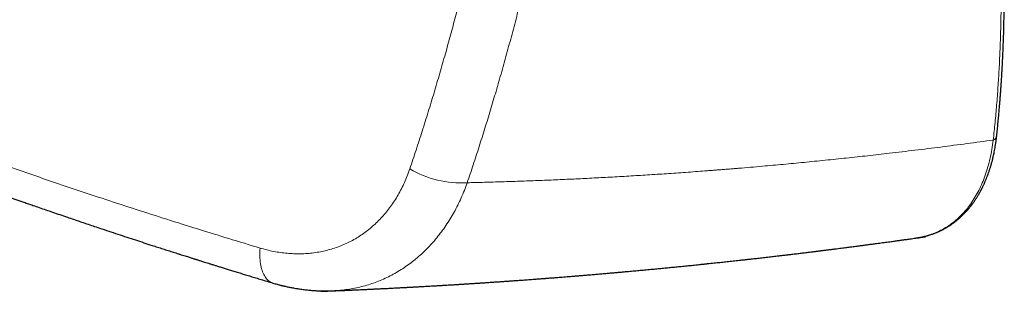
# Model space of a CAD drawing. Header units: millimetres. Extents: x 8 to 974, y 12 to 621.
# Tile 42 of 52: x 889 to 947, y 227 to 243. Entities that reach past the tile are written whole.
import ezdxf

# ---------------------------------------------------------------- set-up
doc = ezdxf.new("R2010")
doc.units = ezdxf.units.MM

msp = doc.modelspace()

# ---------------------------------------------------------------- linework, layer by layer
at = {"color": 8, "linetype": 'Continuous', "lineweight": 0, "flags": 128}
msp.add_lwpolyline([(903.325, 229.916), (903.317, 229.792), (903.312, 229.67), (903.311, 229.55), (903.312, 229.432), (903.317, 229.316), (903.326, 229.204), (903.337, 229.094), (903.352, 228.988), (903.37, 228.885), (903.391, 228.786), (903.415, 228.691), (903.442, 228.6), (903.473, 228.513), (903.506, 228.431), (903.542, 228.353), (903.581, 228.28), (903.623, 228.211), (903.667, 228.148), (903.714, 228.09), (903.763, 228.037), (903.815, 227.989), (903.869, 227.947), (903.925, 227.911), (903.983, 227.88), (904.043, 227.855), (904.082, 227.842)], dxfattribs=at)
at = {"color": 8, "linetype": 'Continuous', "lineweight": 0}
for centre, radius, start, end in [((946.698, 236.629), 0.33, 291.75585, 349.75063), ((915.268, 239.829), 6.049, 239.61841, 273.28952)]:
    msp.add_arc(centre, radius, start, end, dxfattribs=at)
for points, knots in [([(946.82, 236.323), (946.857, 236.668), (946.93, 237.358), (947.022, 238.403), (947.102, 239.454), (947.167, 240.513), (947.218, 241.572), (947.255, 242.631), (947.279, 243.691), (947.29, 244.757), (947.287, 245.837), (947.27, 246.931), (947.24, 248.039), (947.196, 249.155), (947.138, 250.277), (947.067, 251.406), (946.982, 252.541), (946.915, 253.303), (946.881, 253.684)], [0, 0, 0, 0, 0.062914, 0.12575, 0.188521, 0.251236, 0.313907, 0.375427, 0.436926, 0.498414, 0.559902, 0.622654, 0.685429, 0.748235, 0.811085, 0.873988, 0.936956, 1, 1, 1, 1]), ([(912.208, 234.611), (912.333, 234.983), (912.582, 235.727), (912.945, 236.854), (913.301, 237.988), (913.648, 239.131), (913.988, 240.282), (914.313, 241.418), (914.624, 242.54), (914.921, 243.646), (915.211, 244.759), (915.494, 245.879), (915.677, 246.631), (915.768, 247.007)], [0, 0, 0, 0, 0.093409, 0.186776, 0.280108, 0.373416, 0.46671, 0.559998, 0.647958, 0.735931, 0.823923, 0.911944, 1, 1, 1, 1]), ([(919.225, 246.369), (919.127, 245.964), (918.931, 245.155), (918.626, 243.95), (918.313, 242.753), (917.992, 241.564), (917.662, 240.383), (917.33, 239.232), (916.997, 238.111), (916.663, 237.019), (916.321, 235.935), (915.973, 234.857), (915.734, 234.146), (915.615, 233.79)], [0, 0, 0, 0, 0.09339, 0.186739, 0.280057, 0.373355, 0.466642, 0.559929, 0.647894, 0.735875, 0.823881, 0.91192, 1, 1, 1, 1]), ([(863.81, 244.531), (864.386, 244.274), (865.54, 243.757), (867.284, 242.994), (869.043, 242.237), (870.817, 241.488), (872.605, 240.746), (874.336, 240.041), (876.008, 239.371), (877.619, 238.737), (879.417, 238.041), (880.762, 237.53), (881.647, 237.197), (881.891, 237.106), (882.135, 237.015), (882.38, 236.924), (882.625, 236.833), (882.87, 236.742), (883.633, 236.46), (884.92, 235.989), (886.74, 235.336), (888.576, 234.689), (890.43, 234.048), (892.3, 233.413), (894.152, 232.797), (895.985, 232.199), (897.796, 231.619), (899.624, 231.045), (901.467, 230.476), (902.705, 230.103), (903.325, 229.916)], [0, 0, 0, 0, 0.0458259, 0.0918191, 0.1379814, 0.184315, 0.2308218, 0.2775039, 0.3187309, 0.3600967, 0.4016028, 0.4566081, 0.4627978, 0.4689906, 0.4751865, 0.4813857, 0.487588, 0.4937935, 0.5000021, 0.5454928, 0.5912196, 0.6371845, 0.6833895, 0.7298367, 0.7765282, 0.8207772, 0.8652471, 0.9099396, 0.9548566, 1, 1, 1, 1]), ([(915.615, 233.79), (915.957, 233.798), (916.644, 233.815), (917.682, 233.845), (918.731, 233.88), (919.793, 233.919), (920.861, 233.963), (921.934, 234.011), (923.012, 234.064), (924.102, 234.122), (925.203, 234.184), (926.316, 234.253), (927.441, 234.326), (928.576, 234.405), (929.434, 234.468), (930.009, 234.512), (930.3, 234.535), (930.592, 234.558), (930.884, 234.581), (931.172, 234.604), (931.447, 234.627), (932.097, 234.68), (933.064, 234.763), (934.358, 234.88), (935.597, 234.998), (936.847, 235.123), (938.107, 235.254), (939.377, 235.393), (940.734, 235.547), (942.18, 235.718), (943.715, 235.909), (945.264, 236.11), (946.3, 236.252), (946.82, 236.323)], [0, 0, 0, 0, 0.032325, 0.065075, 0.09825, 0.131849, 0.165872, 0.199698, 0.233932, 0.268572, 0.303619, 0.339072, 0.374929, 0.411191, 0.447858, 0.45714, 0.466448, 0.475781, 0.48514, 0.494524, 0.503418, 0.511612, 0.55699, 0.596474, 0.636343, 0.676597, 0.717236, 0.758258, 0.799664, 0.848954, 0.898774, 0.949123, 1, 1, 1, 1]), ([(946.82, 236.323), (946.795, 236.138), (946.745, 235.767), (946.637, 235.236), (946.506, 234.725), (946.349, 234.237), (946.169, 233.772), (945.965, 233.333), (945.737, 232.92), (945.487, 232.535), (945.214, 232.179), (944.918, 231.852), (944.601, 231.557), (944.263, 231.295), (943.904, 231.067), (943.525, 230.874), (943.129, 230.717), (942.714, 230.599), (942.402, 230.531), (942.224, 230.514), (942.195, 230.511)], [0, 0, 0, 0, 0.0581811, 0.1163254, 0.1744379, 0.2325222, 0.2905816, 0.3486204, 0.4066449, 0.4646643, 0.5226921, 0.5807467, 0.6388533, 0.697044, 0.7552894, 0.8135401, 0.8718016, 0.930078, 0.9883734, 1, 1, 1, 1]), ([(903.325, 229.916), (903.459, 229.878), (903.727, 229.802), (904.131, 229.714), (904.534, 229.646), (904.937, 229.6), (905.337, 229.575), (905.734, 229.572), (906.127, 229.59), (906.517, 229.63), (906.902, 229.692), (907.281, 229.775), (907.653, 229.88), (908.019, 230.006), (908.377, 230.155), (908.725, 230.324), (909.062, 230.514), (909.389, 230.725), (909.704, 230.956), (910.005, 231.206), (910.293, 231.473), (910.567, 231.758), (910.827, 232.061), (911.073, 232.38), (911.303, 232.715), (911.517, 233.065), (911.716, 233.431), (911.898, 233.811), (912.065, 234.203), (912.16, 234.475), (912.208, 234.611)], [0, 0, 0, 0, 0.035891, 0.071716, 0.107553, 0.143393, 0.17908, 0.214707, 0.250351, 0.286109, 0.321735, 0.357311, 0.393097, 0.428956, 0.46472, 0.500475, 0.536282, 0.572032, 0.60781, 0.643532, 0.679065, 0.71459, 0.750189, 0.785769, 0.821297, 0.856855, 0.892591, 0.928375, 0.964151, 1, 1, 1, 1]), ([(907.631, 227.384), (907.715, 227.387), (907.942, 227.395), (908.307, 227.432), (908.727, 227.492), (909.143, 227.575), (909.554, 227.678), (909.959, 227.803), (910.358, 227.95), (910.75, 228.118), (911.134, 228.307), (911.509, 228.517), (911.873, 228.748), (912.226, 228.998), (912.568, 229.267), (912.897, 229.554), (913.215, 229.859), (913.519, 230.182), (913.81, 230.522), (914.088, 230.878), (914.352, 231.25), (914.601, 231.637), (914.836, 232.04), (915.055, 232.456), (915.258, 232.887), (915.447, 233.331), (915.559, 233.637), (915.615, 233.79)], [0, 0, 0, 0, 0.023856, 0.064279, 0.104742, 0.14525, 0.185814, 0.226445, 0.267155, 0.30796, 0.348877, 0.389804, 0.430637, 0.471392, 0.512084, 0.552726, 0.593333, 0.633915, 0.674484, 0.715051, 0.755629, 0.796228, 0.83686, 0.877539, 0.918279, 0.959093, 1, 1, 1, 1])]:
    msp.add_open_spline(points, degree=3, knots=knots, dxfattribs=at)
at = {"color": 7, "linetype": 'Continuous', "lineweight": 30}
for points, knots in [([(947.023, 236.571), (947.036, 236.697), (947.062, 236.944), (947.099, 237.308), (947.132, 237.656), (947.163, 237.988), (947.19, 238.304), (947.214, 238.599), (947.236, 238.873), (947.255, 239.126), (947.273, 239.365), (947.288, 239.59), (947.302, 239.79), (947.313, 239.968), (947.323, 240.125), (947.332, 240.271), (947.339, 240.403), (947.346, 240.522), (947.352, 240.626), (947.356, 240.71), (947.36, 240.776), (947.362, 240.825), (947.365, 240.866), (947.366, 240.901), (947.368, 240.938), (947.371, 240.984), (947.374, 241.054), (947.379, 241.146), (947.384, 241.258), (947.389, 241.377), (947.395, 241.504), (947.401, 241.653), (947.409, 241.825), (947.416, 242.023), (947.427, 242.333), (947.44, 242.748), (947.453, 243.261), (947.463, 243.763), (947.47, 244.254), (947.473, 244.729), (947.474, 245.191), (947.473, 245.643), (947.469, 246.093), (947.463, 246.541), (947.455, 246.979), (947.445, 247.404), (947.433, 247.814), (947.42, 248.211), (947.409, 248.511), (947.401, 248.722), (947.396, 248.85), (947.39, 248.988), (947.383, 249.138), (947.376, 249.299), (947.368, 249.471), (947.358, 249.662), (947.347, 249.871), (947.335, 250.101), (947.321, 250.344), (947.306, 250.602), (947.289, 250.884), (947.268, 251.194), (947.245, 251.531), (947.22, 251.887), (947.192, 252.26), (947.16, 252.651), (947.126, 253.06), (947.089, 253.488), (947.061, 253.779), (947.048, 253.928)], [0, 0, 0, 0, 0.023055, 0.045095, 0.06612, 0.086133, 0.105136, 0.123129, 0.13917, 0.154317, 0.168568, 0.181926, 0.194391, 0.204344, 0.213644, 0.222292, 0.230214, 0.237245, 0.243379, 0.248616, 0.252102, 0.255035, 0.257414, 0.25924, 0.2612, 0.263936, 0.267447, 0.273534, 0.280174, 0.287216, 0.294663, 0.302513, 0.313403, 0.324984, 0.337258, 0.367866, 0.397726, 0.426832, 0.455184, 0.48288, 0.508978, 0.534908, 0.560669, 0.586263, 0.611525, 0.635562, 0.658805, 0.681254, 0.70291, 0.709682, 0.716838, 0.724627, 0.73305, 0.742108, 0.7518, 0.762126, 0.774219, 0.787081, 0.800711, 0.815111, 0.830282, 0.848123, 0.866926, 0.886691, 0.90742, 0.929113, 0.951773, 0.975402, 1, 1, 1, 1]), ([(856.301, 246.361), (856.343, 246.34), (856.438, 246.293), (856.585, 246.222), (856.741, 246.146), (856.891, 246.073), (857.032, 246.005), (857.157, 245.944), (857.265, 245.891), (857.356, 245.847), (857.431, 245.811), (857.492, 245.782), (857.539, 245.759), (857.578, 245.74), (857.613, 245.723), (857.649, 245.706), (857.703, 245.68), (857.777, 245.644), (857.872, 245.599), (857.988, 245.543), (858.126, 245.476), (858.289, 245.398), (858.464, 245.314), (858.654, 245.224), (858.858, 245.126), (859.076, 245.022), (859.309, 244.912), (859.554, 244.795), (859.812, 244.673), (860.079, 244.548), (860.544, 244.329), (861.209, 244.018), (862.079, 243.615), (862.963, 243.209), (863.693, 242.877), (864.265, 242.619), (864.673, 242.435), (865.078, 242.253), (865.476, 242.076), (865.86, 241.905), (866.23, 241.741), (866.587, 241.583), (866.933, 241.431), (867.27, 241.283), (867.597, 241.14), (867.916, 241.001), (868.222, 240.868), (868.517, 240.741), (868.8, 240.618), (869.072, 240.501), (869.347, 240.383), (869.634, 240.26), (869.943, 240.128), (870.268, 239.991), (870.607, 239.847), (870.962, 239.697), (871.332, 239.541), (871.717, 239.379), (872.101, 239.219), (872.483, 239.06), (872.86, 238.904), (873.25, 238.743), (873.622, 238.59), (873.974, 238.446), (874.303, 238.311), (874.63, 238.178), (874.95, 238.048), (875.258, 237.924), (875.553, 237.805), (875.834, 237.692), (876.101, 237.585), (876.352, 237.485), (876.587, 237.391), (876.807, 237.303), (877.013, 237.222), (877.186, 237.153), (877.328, 237.097), (877.441, 237.052), (877.545, 237.011), (877.637, 236.975), (877.714, 236.945), (877.772, 236.922), (877.817, 236.904), (877.857, 236.888), (877.903, 236.87), (877.958, 236.849), (878.021, 236.824), (878.105, 236.791), (878.211, 236.749), (878.343, 236.698), (878.491, 236.64), (878.65, 236.578), (878.816, 236.513), (879.022, 236.433), (879.268, 236.337), (879.558, 236.225), (879.867, 236.106), (880.196, 235.979), (880.545, 235.846), (880.907, 235.707), (881.282, 235.565), (881.648, 235.426), (882.004, 235.291), (882.347, 235.162), (882.7, 235.03), (883.062, 234.895), (883.427, 234.759), (883.809, 234.617), (884.201, 234.472), (884.6, 234.325), (884.984, 234.185), (885.355, 234.049), (885.712, 233.919), (886.056, 233.795), (886.383, 233.677), (886.695, 233.564), (886.989, 233.459), (887.266, 233.36), (887.525, 233.267), (887.769, 233.181), (887.991, 233.102), (888.199, 233.028), (888.402, 232.956), (888.615, 232.881), (888.84, 232.802), (889.077, 232.719), (889.325, 232.632), (889.585, 232.541), (889.885, 232.436), (890.228, 232.317), (890.618, 232.182), (891.026, 232.042), (891.455, 231.895), (891.869, 231.753), (892.267, 231.618), (892.645, 231.49), (893.029, 231.36), (893.414, 231.231), (893.853, 231.084), (894.343, 230.92), (894.883, 230.741), (895.411, 230.568), (895.925, 230.399), (896.425, 230.236), (896.863, 230.094), (897.24, 229.972), (897.559, 229.869), (897.871, 229.769), (898.177, 229.671), (898.437, 229.589), (898.647, 229.522), (898.804, 229.472), (898.946, 229.427), (899.072, 229.387), (899.182, 229.352), (899.277, 229.322), (899.356, 229.297), (899.414, 229.279), (899.457, 229.265), (899.491, 229.255), (899.531, 229.242), (899.582, 229.226), (899.645, 229.206), (899.72, 229.183), (899.81, 229.154), (899.917, 229.121), (900.042, 229.082), (900.185, 229.037), (900.346, 228.986), (900.522, 228.931), (900.713, 228.872), (900.918, 228.808), (901.141, 228.739), (901.379, 228.665), (901.635, 228.587), (901.907, 228.503), (902.188, 228.417), (902.475, 228.329), (902.769, 228.239), (903.077, 228.145), (903.4, 228.048), (903.736, 227.946), (903.965, 227.877), (904.082, 227.842)], [0, 0, 0, 0, 0.002775, 0.006397, 0.009747, 0.013227, 0.016357, 0.019137, 0.021569, 0.023538, 0.025197, 0.026548, 0.02759, 0.02836, 0.029121, 0.029925, 0.030773, 0.032691, 0.034801, 0.037088, 0.0404, 0.043994, 0.04787, 0.052028, 0.056563, 0.061392, 0.066514, 0.07193, 0.07764, 0.083568, 0.08953, 0.108329, 0.127385, 0.146695, 0.166262, 0.175111, 0.184011, 0.192876, 0.201494, 0.209855, 0.217818, 0.225533, 0.233001, 0.240221, 0.247334, 0.25419, 0.260788, 0.267129, 0.273213, 0.27904, 0.284614, 0.290915, 0.297535, 0.304475, 0.311735, 0.319315, 0.327214, 0.335433, 0.343972, 0.351751, 0.359777, 0.368051, 0.376572, 0.383441, 0.390463, 0.397481, 0.404209, 0.410755, 0.416993, 0.422924, 0.428548, 0.433864, 0.438787, 0.443413, 0.447742, 0.451776, 0.4543, 0.456692, 0.458931, 0.460869, 0.462478, 0.46376, 0.464537, 0.465311, 0.466274, 0.467423, 0.468761, 0.470286, 0.472692, 0.475454, 0.478571, 0.481961, 0.485451, 0.489036, 0.494863, 0.500924, 0.507222, 0.51423, 0.521508, 0.529056, 0.536875, 0.544964, 0.551911, 0.559046, 0.566368, 0.573879, 0.581548, 0.589069, 0.597636, 0.605881, 0.613806, 0.621409, 0.628821, 0.635899, 0.642644, 0.649057, 0.655136, 0.660782, 0.666107, 0.67111, 0.675792, 0.679758, 0.683893, 0.688264, 0.692869, 0.697711, 0.702788, 0.7081, 0.713648, 0.721188, 0.729123, 0.737454, 0.746181, 0.755304, 0.762749, 0.770439, 0.778325, 0.786129, 0.793808, 0.805005, 0.815926, 0.82657, 0.836939, 0.84703, 0.856846, 0.86338, 0.869785, 0.876062, 0.882211, 0.888212, 0.89168, 0.894834, 0.897673, 0.900199, 0.90241, 0.904307, 0.905889, 0.907158, 0.907829, 0.908422, 0.909214, 0.910238, 0.911493, 0.912979, 0.914759, 0.916898, 0.919396, 0.922253, 0.92547, 0.929046, 0.932817, 0.936919, 0.941353, 0.946117, 0.951213, 0.956641, 0.962399, 0.967969, 0.973818, 0.979946, 0.986352, 0.993036, 1, 1, 1, 1]), ([(942.189, 230.507), (942.211, 230.51), (942.258, 230.517), (942.317, 230.526), (942.374, 230.535), (942.441, 230.546), (942.516, 230.56), (942.598, 230.576), (942.682, 230.595), (942.759, 230.613), (942.823, 230.629), (942.876, 230.643), (942.919, 230.655), (942.961, 230.667), (943.013, 230.682), (943.083, 230.704), (943.163, 230.73), (943.244, 230.758), (943.318, 230.786), (943.386, 230.812), (943.446, 230.836), (943.496, 230.857), (943.538, 230.875), (943.572, 230.89), (943.603, 230.903), (943.635, 230.918), (943.676, 230.937), (943.733, 230.964), (943.801, 230.998), (943.876, 231.037), (943.949, 231.077), (944.017, 231.115), (944.08, 231.152), (944.14, 231.188), (944.197, 231.224), (944.253, 231.26), (944.309, 231.297), (944.372, 231.341), (944.443, 231.391), (944.516, 231.445), (944.587, 231.5), (944.654, 231.553), (944.716, 231.605), (944.771, 231.651), (944.821, 231.695), (944.871, 231.74), (944.93, 231.795), (944.999, 231.86), (945.076, 231.937), (945.154, 232.018), (945.232, 232.102), (945.309, 232.189), (945.375, 232.267), (945.428, 232.331), (945.466, 232.379), (945.499, 232.421), (945.527, 232.458), (945.556, 232.496), (945.588, 232.539), (945.625, 232.589), (945.664, 232.643), (945.721, 232.726), (945.795, 232.837), (945.887, 232.981), (945.957, 233.099), (946.008, 233.19), (946.039, 233.246), (946.068, 233.298), (946.092, 233.344), (946.111, 233.38), (946.125, 233.407), (946.136, 233.429), (946.147, 233.45), (946.162, 233.479), (946.183, 233.52), (946.21, 233.575), (946.241, 233.641), (946.276, 233.717), (946.348, 233.876), (946.449, 234.121), (946.541, 234.373), (946.597, 234.543), (946.622, 234.621), (946.644, 234.689), (946.662, 234.748), (946.677, 234.801), (946.692, 234.851), (946.706, 234.902), (946.721, 234.956), (946.737, 235.014), (946.755, 235.08), (946.775, 235.159), (946.797, 235.252), (946.823, 235.36), (946.85, 235.484), (946.879, 235.624), (946.909, 235.78), (946.939, 235.952), (946.968, 236.142), (946.997, 236.35), (947.014, 236.495), (947.023, 236.571)], [0, 0, 0, 0, 0.006613, 0.013461, 0.021021, 0.029688, 0.039465, 0.05035, 0.062343, 0.072494, 0.081127, 0.088242, 0.093838, 0.098549, 0.105032, 0.114693, 0.126288, 0.137173, 0.147259, 0.156549, 0.165034, 0.171753, 0.177506, 0.182293, 0.186115, 0.190254, 0.196043, 0.203483, 0.214227, 0.225453, 0.236036, 0.245976, 0.255273, 0.263901, 0.273051, 0.281075, 0.289162, 0.298932, 0.310538, 0.322333, 0.333758, 0.344813, 0.355114, 0.364108, 0.372034, 0.380361, 0.389801, 0.402491, 0.416391, 0.43055, 0.444918, 0.459497, 0.474085, 0.482804, 0.490401, 0.496878, 0.50224, 0.507785, 0.514351, 0.522026, 0.530509, 0.538986, 0.558966, 0.579089, 0.600781, 0.608447, 0.616302, 0.623669, 0.629774, 0.634615, 0.638141, 0.640541, 0.643156, 0.646432, 0.652261, 0.65944, 0.667968, 0.677845, 0.688682, 0.728518, 0.7692, 0.779476, 0.788584, 0.796521, 0.803288, 0.808971, 0.814654, 0.820505, 0.826666, 0.833138, 0.840374, 0.849184, 0.859584, 0.871573, 0.885152, 0.900319, 0.917075, 0.935421, 0.955356, 0.976882, 1, 1, 1, 1]), ([(906.935, 227.35), (907.005, 227.352), (907.139, 227.358), (907.333, 227.365), (907.512, 227.373), (907.675, 227.379), (907.824, 227.385), (907.958, 227.391), (908.076, 227.396), (908.18, 227.4), (908.269, 227.404), (908.343, 227.407), (908.402, 227.41), (908.454, 227.412), (908.507, 227.415), (908.572, 227.417), (908.648, 227.421), (908.736, 227.425), (908.835, 227.429), (908.962, 227.435), (909.111, 227.441), (909.273, 227.449), (909.429, 227.456), (909.579, 227.463), (909.719, 227.469), (909.845, 227.475), (909.955, 227.48), (910.046, 227.485), (910.126, 227.488), (910.204, 227.492), (910.294, 227.497), (910.395, 227.501), (910.508, 227.507), (910.63, 227.513), (910.759, 227.519), (910.891, 227.526), (911.025, 227.533), (911.16, 227.54), (911.286, 227.546), (911.402, 227.552), (911.51, 227.558), (911.617, 227.563), (911.725, 227.569), (911.832, 227.574), (911.934, 227.58), (912.029, 227.585), (912.113, 227.589), (912.188, 227.593), (912.253, 227.597), (912.31, 227.6), (912.367, 227.603), (912.427, 227.606), (912.505, 227.611), (912.602, 227.616), (912.72, 227.622), (912.85, 227.63), (912.992, 227.637), (913.148, 227.646), (913.318, 227.656), (913.473, 227.665), (913.61, 227.673), (913.724, 227.679), (913.839, 227.686), (913.946, 227.692), (914.035, 227.697), (914.106, 227.702), (914.165, 227.705), (914.224, 227.709), (914.283, 227.712), (914.369, 227.717), (914.481, 227.724), (914.616, 227.732), (914.743, 227.74), (914.848, 227.746), (914.934, 227.752), (915.005, 227.756), (915.08, 227.761), (915.164, 227.766), (915.259, 227.772), (915.356, 227.778), (915.455, 227.784), (915.553, 227.79), (915.658, 227.797), (915.766, 227.804), (915.873, 227.811), (915.979, 227.817), (916.082, 227.824), (916.179, 227.83), (916.261, 227.836), (916.335, 227.84), (916.409, 227.845), (916.495, 227.851), (916.596, 227.858), (916.713, 227.865), (916.838, 227.874), (916.962, 227.882), (917.081, 227.89), (917.195, 227.898), (917.308, 227.906), (917.42, 227.913), (917.532, 227.921), (917.64, 227.928), (917.741, 227.935), (917.83, 227.941), (917.906, 227.947), (917.971, 227.951), (918.028, 227.955), (918.082, 227.959), (918.138, 227.963), (918.2, 227.967), (918.267, 227.972), (918.357, 227.979), (918.473, 227.987), (918.616, 227.997), (918.77, 228.008), (918.986, 228.024), (919.264, 228.044), (919.525, 228.064), (919.712, 228.078), (919.819, 228.086), (919.919, 228.093), (920.009, 228.1), (920.086, 228.106), (920.15, 228.111), (920.203, 228.115), (920.252, 228.119), (920.299, 228.122), (920.35, 228.126), (920.403, 228.13), (920.478, 228.136), (920.576, 228.144), (920.701, 228.153), (920.84, 228.164), (920.995, 228.176), (921.166, 228.19), (921.348, 228.204), (921.544, 228.22), (921.72, 228.234), (921.869, 228.246), (921.985, 228.256), (922.091, 228.264), (922.188, 228.272), (922.278, 228.28), (922.407, 228.29), (922.583, 228.305), (922.825, 228.325), (923.094, 228.348), (923.385, 228.373), (923.632, 228.394), (923.831, 228.411), (923.978, 228.424), (924.119, 228.436), (924.249, 228.448), (924.369, 228.458), (924.476, 228.468), (924.574, 228.477), (924.671, 228.485), (924.776, 228.495), (924.889, 228.505), (925.026, 228.517), (925.185, 228.532), (925.361, 228.548), (925.537, 228.564), (925.709, 228.58), (925.877, 228.595), (926.114, 228.617), (926.417, 228.646), (926.772, 228.679), (927.107, 228.711), (927.424, 228.742), (927.743, 228.773), (928.068, 228.805), (928.4, 228.839), (928.74, 228.873), (929.089, 228.908), (929.398, 228.94), (929.661, 228.967), (929.869, 228.989), (930.066, 229.01), (930.257, 229.03), (930.436, 229.049), (930.609, 229.067), (930.774, 229.085), (930.944, 229.103), (931.118, 229.122), (931.297, 229.141), (931.48, 229.161), (931.664, 229.181), (931.826, 229.199), (931.962, 229.214), (932.072, 229.226), (932.172, 229.237), (932.265, 229.248), (932.365, 229.259), (932.481, 229.272), (932.619, 229.287), (932.77, 229.304), (932.932, 229.323), (933.1, 229.342), (933.269, 229.361), (933.437, 229.381), (933.603, 229.4), (933.767, 229.419), (933.957, 229.441), (934.167, 229.465), (934.351, 229.487), (934.483, 229.503), (934.567, 229.513), (934.654, 229.523), (934.755, 229.535), (934.872, 229.549), (935.008, 229.565), (935.15, 229.582), (935.294, 229.6), (935.433, 229.616), (935.566, 229.633), (935.703, 229.649), (935.843, 229.666), (935.983, 229.684), (936.111, 229.699), (936.221, 229.713), (936.316, 229.725), (936.397, 229.735), (936.472, 229.744), (936.542, 229.753), (936.605, 229.761), (936.668, 229.769), (936.734, 229.777), (936.811, 229.787), (936.9, 229.798), (937, 229.81), (937.142, 229.828), (937.318, 229.851), (937.519, 229.876), (937.707, 229.9), (937.882, 229.923), (938.044, 229.944), (938.193, 229.963), (938.346, 229.983), (938.503, 230.003), (938.662, 230.024), (938.808, 230.043), (938.924, 230.058), (939.018, 230.071), (939.098, 230.081), (939.188, 230.093), (939.289, 230.107), (939.399, 230.121), (939.52, 230.137), (939.646, 230.154), (939.774, 230.171), (939.919, 230.191), (940.08, 230.212), (940.255, 230.236), (940.427, 230.259), (940.593, 230.282), (940.747, 230.303), (940.888, 230.322), (941.016, 230.339), (941.115, 230.353), (941.193, 230.364), (941.257, 230.372), (941.33, 230.382), (941.413, 230.394), (941.512, 230.407), (941.626, 230.423), (941.756, 230.441), (941.899, 230.461), (942.055, 230.483), (942.224, 230.506), (942.406, 230.532), (942.601, 230.559), (942.736, 230.578), (942.805, 230.588)], [0, 0, 0, 0, 0.0056903, 0.010972, 0.015845, 0.0203094, 0.0243652, 0.0280125, 0.0312511, 0.0340812, 0.0365028, 0.0385158, 0.0401203, 0.0413174, 0.0427677, 0.0445334, 0.0466144, 0.0490108, 0.0517226, 0.0547356, 0.0594375, 0.0638765, 0.0680529, 0.072236, 0.0761114, 0.0795731, 0.0825825, 0.0851397, 0.087011, 0.089132, 0.0915764, 0.0943443, 0.0974357, 0.1008506, 0.1043666, 0.1080367, 0.1117139, 0.115398, 0.1190891, 0.1220302, 0.1249757, 0.1279256, 0.1308799, 0.1338387, 0.1367117, 0.139298, 0.1415903, 0.1436763, 0.1454396, 0.1469157, 0.148437, 0.1500851, 0.15186, 0.1548223, 0.1580815, 0.1616378, 0.16551, 0.1697808, 0.17446, 0.1795475, 0.1825681, 0.1857162, 0.1889813, 0.1919947, 0.1945738, 0.1962956, 0.1978641, 0.1994621, 0.201092, 0.2027538, 0.206578, 0.2103492, 0.2138426, 0.2170583, 0.2190478, 0.2209159, 0.2229173, 0.2252269, 0.2278446, 0.2307705, 0.2332856, 0.235991, 0.2388866, 0.2419678, 0.2449539, 0.2476792, 0.2507709, 0.2534402, 0.2556873, 0.2575719, 0.2595752, 0.2618016, 0.264712, 0.2679324, 0.2714489, 0.275023, 0.2781904, 0.2813354, 0.2844579, 0.287558, 0.2906356, 0.2936778, 0.2964911, 0.2990109, 0.3010428, 0.3028331, 0.304382, 0.3057758, 0.3073127, 0.3090179, 0.3108911, 0.3129326, 0.3164804, 0.3204435, 0.3247864, 0.3292537, 0.3384111, 0.3478653, 0.350898, 0.3539408, 0.356747, 0.3592409, 0.3614226, 0.363135, 0.3645894, 0.3658367, 0.3671398, 0.368536, 0.3700252, 0.3716074, 0.3747498, 0.3782049, 0.3819727, 0.3863509, 0.3910759, 0.3961479, 0.4015668, 0.4073327, 0.4108081, 0.4140267, 0.4169775, 0.4196606, 0.422087, 0.4244892, 0.4304226, 0.4367366, 0.4446813, 0.4528022, 0.4610653, 0.4652501, 0.4694314, 0.4733586, 0.4769868, 0.4803161, 0.4833465, 0.4859317, 0.4885622, 0.4914637, 0.4946364, 0.4980801, 0.5029021, 0.5079067, 0.5128076, 0.5176048, 0.5222982, 0.5268878, 0.5374307, 0.5476918, 0.5566479, 0.5654504, 0.5743415, 0.5834099, 0.5926967, 0.6022111, 0.6119792, 0.6220066, 0.6282055, 0.6340497, 0.6395393, 0.644754, 0.6501507, 0.6546255, 0.6592614, 0.664047, 0.6689494, 0.6739668, 0.679099, 0.6843461, 0.6894732, 0.6927887, 0.6958587, 0.6986832, 0.7012621, 0.7036773, 0.7071481, 0.7110317, 0.7153281, 0.7199098, 0.7247198, 0.7294873, 0.7342082, 0.7388826, 0.7435103, 0.7480915, 0.7548973, 0.7612846, 0.7636794, 0.7660096, 0.7683859, 0.7710523, 0.7745026, 0.7783515, 0.7825151, 0.7865369, 0.7905243, 0.7942804, 0.7978053, 0.8021639, 0.8061075, 0.809689, 0.8130034, 0.815464, 0.8177549, 0.8198761, 0.8218276, 0.8237004, 0.8252441, 0.8271138, 0.8293095, 0.8318311, 0.8346788, 0.8378332, 0.8439013, 0.8496016, 0.8549341, 0.8598988, 0.8644957, 0.8687251, 0.8725981, 0.8775383, 0.8820808, 0.8862256, 0.8899729, 0.8919772, 0.8942257, 0.8967829, 0.8996486, 0.9028229, 0.9062406, 0.9099159, 0.9135898, 0.9172156, 0.922312, 0.9273102, 0.9322104, 0.9369915, 0.9414891, 0.9453996, 0.9490327, 0.9523887, 0.9539226, 0.9557125, 0.9578006, 0.9601868, 0.9628708, 0.9662179, 0.9699356, 0.9740235, 0.9784812, 0.9833082, 0.9885041, 0.9940683, 1, 1, 1, 1]), ([(904.082, 227.842), (904.127, 227.829), (904.21, 227.804), (904.326, 227.771), (904.426, 227.744), (904.51, 227.722), (904.577, 227.705), (904.627, 227.693), (904.663, 227.684), (904.692, 227.677), (904.72, 227.67), (904.751, 227.663), (904.803, 227.651), (904.878, 227.634), (904.977, 227.612), (905.084, 227.59), (905.198, 227.568), (905.312, 227.546), (905.429, 227.526), (905.547, 227.506), (905.673, 227.487), (905.808, 227.468), (905.946, 227.45), (906.081, 227.435), (906.207, 227.422), (906.32, 227.412), (906.414, 227.404), (906.492, 227.398), (906.554, 227.394), (906.614, 227.39), (906.683, 227.387), (906.769, 227.383), (906.867, 227.379), (906.969, 227.376), (907.054, 227.374), (907.119, 227.373), (907.163, 227.373), (907.208, 227.373), (907.263, 227.373), (907.332, 227.373), (907.418, 227.375), (907.52, 227.377), (907.594, 227.38), (907.633, 227.381)], [0, 0, 0, 0, 0.037936, 0.071168, 0.099689, 0.123495, 0.14258, 0.156941, 0.166152, 0.173219, 0.181181, 0.190067, 0.199878, 0.22494, 0.253274, 0.284597, 0.315405, 0.349102, 0.381619, 0.413815, 0.448808, 0.487238, 0.527327, 0.565591, 0.60076, 0.632462, 0.660631, 0.680205, 0.697525, 0.71292, 0.73058, 0.754823, 0.782217, 0.812539, 0.842481, 0.856161, 0.868979, 0.881093, 0.896072, 0.915435, 0.939202, 0.967387, 1, 1, 1, 1])]:
    msp.add_open_spline(points, degree=3, knots=knots, dxfattribs=at)

doc.saveas('drawing.dxf')
